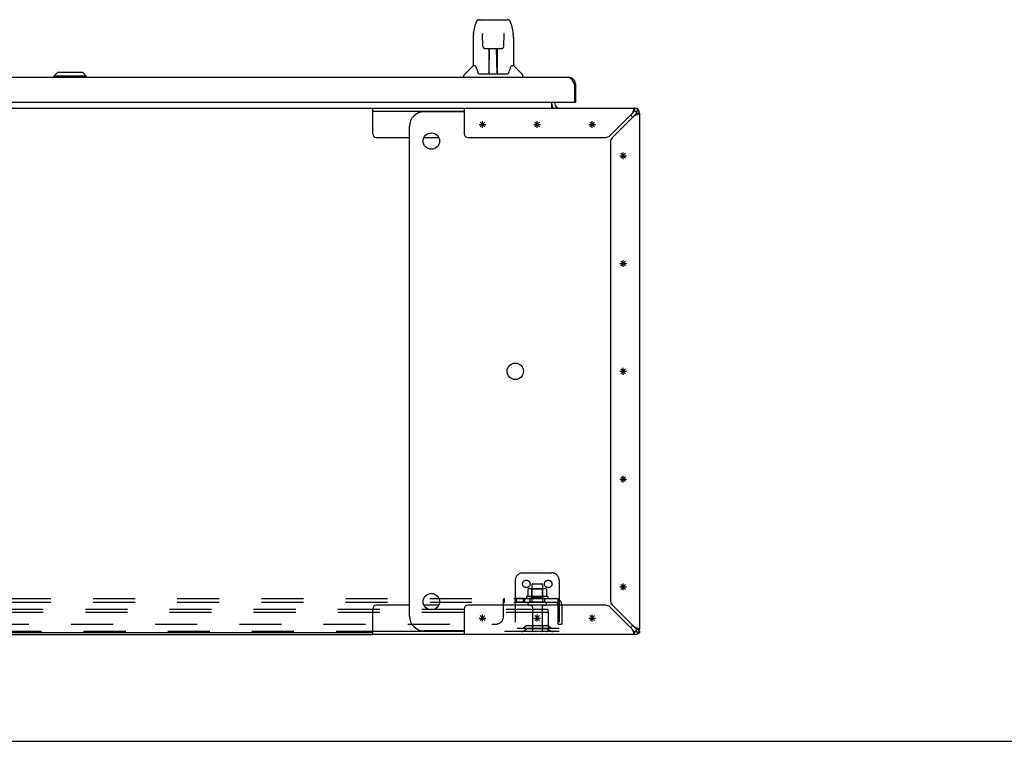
# Model space of a CAD drawing. Header units: inches. Extents: x 0 to 262, y 0 to 169.
# Tile 5 of 40: x 97 to 131, y 0 to 25. Entities that reach past the tile are written whole.
import ezdxf

# ---------------------------------------------------------------- set-up
doc = ezdxf.new("R2010")
doc.units = ezdxf.units.IN
doc.header["$LTSCALE"] = 14.384615
doc.header["$MEASUREMENT"] = 0
doc.linetypes.add('HIDDEN', pattern=[0.2, 0.1, -0.1])
doc.layers.get('0').update_dxf_attribs({"linetype": 'CONTINUOUS'})
doc.layers.add('02___PRT_ALL_AXES', color=7, linetype='CONTINUOUS')
doc.layers.add('DEFAULT_2', color=8, linetype='HIDDEN')

msp = doc.modelspace()

# ---------------------------------------------------------------- linework, layer by layer
at = {"color": 7, "linetype": 'Continuous'}
for p, q in [((112.818, 24.681), (113.788, 24.681)), ((112.905, 24.681), (112.903, 24.681)), ((112.629, 24.221), (112.694, 24.526)), ((113.912, 24.526), (113.977, 24.221)), ((112.614, 24.078), (112.614, 23.106)), ((112.937, 24.169), (112.917, 24.169)), ((112.936, 24.205), (112.936, 24.202)), ((112.936, 24.202), (112.936, 24.197)), ((112.936, 24.197), (112.936, 24.189)), ((112.936, 24.189), (112.936, 24.179)), ((112.943, 23.774), (112.936, 24.179)), ((113.663, 23.774), (113.67, 24.186)), ((113.689, 24.169), (113.669, 24.169)), ((113.67, 24.195), (113.67, 24.2)), ((113.67, 24.186), (113.67, 24.195)), ((113.992, 24.077), (113.992, 23.106)), ((113.024, 23.697), (113.144, 23.697)), ((113.154, 22.851), (113.169, 23.697)), ((113.161, 23.282), (113.161, 23.697)), ((113.168, 23.641), (113.161, 23.641)), ((113.18, 23.698), (113.426, 23.698)), ((113.429, 22.83), (113.414, 23.698)), ((113.415, 23.641), (113.445, 23.641)), ((113.419, 23.698), (113.419, 23.641)), ((113.445, 22.83), (113.445, 23.697)), ((113.462, 23.697), (113.582, 23.697)), ((113.165, 23.472), (113.161, 23.472)), ((113.164, 23.46), (113.161, 23.46)), ((113.445, 23.472), (113.418, 23.472)), ((113.445, 23.46), (113.418, 23.46)), ((113.422, 23.232), (113.445, 23.232)), ((113.445, 23.228), (113.422, 23.228)), ((112.608, 23.1), (112.311, 22.803)), ((112.687, 23.106), (112.614, 23.106)), ((113.155, 22.902), (113.154, 22.877)), ((113.428, 22.877), (113.428, 22.902)), ((113.992, 23.106), (113.919, 23.106)), ((113.998, 23.1), (114.295, 22.803)), ((98.401, 22.87), (98.283, 22.752)), ((99.386, 22.752), (98.283, 22.752)), ((98.283, 22.752), (98.283, 22.712)), ((99.268, 22.87), (98.401, 22.87)), ((99.267, 22.87), (99.385, 22.752)), ((99.268, 22.87), (99.386, 22.752)), ((99.385, 22.752), (99.385, 22.712)), ((99.386, 22.752), (99.386, 22.712)), ((112.299, 22.712), (112.299, 22.775)), ((112.782, 22.854), (112.787, 22.846)), ((112.817, 22.83), (113.789, 22.83)), ((113.161, 22.83), (113.161, 22.835)), ((114.307, 22.712), (114.307, 22.775)), ((116.116, 22.466), (116.074, 22.466)), ((54.426, 21.654), (109.18, 21.654)), ((109.18, 20.779), (109.18, 21.654)), ((109.18, 21.55), (112.303, 21.55)), ((115.303, 21.683), (115.303, 21.858)), ((116.054, 21.858), (116.116, 21.858)), ((118.137, 21.55), (118.137, 21.654)), ((118.254, 21.606), (118.181, 21.532)), ((112.303, 21.529), (110.934, 21.529)), ((118.303, 21.488), (118.199, 21.488)), ((110.434, 4.279), (110.434, 21.029)), ((109.305, 20.654), (110.434, 20.654)), ((110.933, 20.654), (111.436, 20.654)), ((109.18, 3.654), (109.18, 4.529)), ((110.434, 4.654), (109.305, 4.654)), ((111.436, 4.654), (110.933, 4.654)), ((109.18, 3.706), (54.426, 3.706)), ((112.303, 3.758), (109.18, 3.758)), ((112.303, 3.779), (110.934, 3.779)), ((118.137, 3.654), (118.137, 3.758)), ((118.254, 3.703), (118.181, 3.777)), ((118.199, 3.821), (118.303, 3.821)), ((118.257, 3.706), (118.303, 3.706)), ((118.199, 3.667), (118.199, 3.654)), ((0, 0), (261.538, 0))]:
    msp.add_line(p, q, dxfattribs=at)
at = {"color": 3, "linetype": 'Continuous'}
for p, q in [((81.8, 22.712), (115.869, 22.712)), ((116.029, 22.548), (116.036, 22.536)), ((116.036, 22.536), (116.043, 22.523)), ((116.043, 22.523), (116.05, 22.511)), ((116.05, 22.511), (116.056, 22.498)), ((116.056, 22.498), (116.067, 22.479)), ((116.067, 22.479), (116.074, 22.466)), ((116.074, 22.466), (116.074, 21.878)), ((116.116, 22.466), (116.116, 21.858)), ((81.615, 21.858), (116.054, 21.858)), ((109.18, 21.654), (118.137, 21.654)), ((112.303, 21.654), (112.303, 20.779)), ((115.407, 21.858), (115.407, 21.797)), ((118.06, 21.488), (117.291, 20.719)), ((117.367, 20.643), (118.137, 21.412)), ((118.188, 21.427), (118.212, 21.435)), ((118.303, 21.488), (118.303, 3.821)), ((112.428, 20.654), (117.136, 20.654)), ((117.303, 20.487), (117.303, 4.822)), ((112.303, 4.529), (112.303, 3.654)), ((117.136, 4.654), (112.428, 4.654)), ((117.291, 4.59), (118.06, 3.821)), ((118.137, 3.897), (117.367, 4.666)), ((118.076, 3.769), (118.083, 3.745)), ((118.303, 3.766), (118.303, 3.706)), ((54.426, 3.654), (109.18, 3.654)), ((118.137, 3.654), (109.18, 3.654)), ((118.199, 3.654), (118.169, 3.654))]:
    msp.add_line(p, q, dxfattribs=at)
at = {"color": 40, "linetype": 'Continuous'}
for p, q in [((112.928, 20.977), (112.928, 21.207)), ((114.803, 20.977), (114.803, 21.207)), ((116.678, 20.977), (116.678, 21.207)), ((112.813, 21.092), (113.043, 21.092)), ((112.847, 21.011), (113.009, 21.173)), ((112.847, 21.173), (113.009, 21.011)), ((114.688, 21.092), (114.918, 21.092)), ((114.722, 21.011), (114.884, 21.173)), ((114.722, 21.173), (114.884, 21.011)), ((116.563, 21.092), (116.793, 21.092)), ((116.597, 21.011), (116.759, 21.173)), ((116.597, 21.173), (116.759, 21.011)), ((117.626, 20.029), (117.856, 20.029)), ((117.659, 19.948), (117.822, 20.111)), ((117.659, 20.111), (117.822, 19.948)), ((117.741, 19.914), (117.741, 20.144)), ((117.626, 16.342), (117.856, 16.342)), ((117.659, 16.261), (117.822, 16.423)), ((117.659, 16.423), (117.822, 16.261)), ((117.741, 16.227), (117.741, 16.457)), ((117.626, 12.654), (117.856, 12.654)), ((117.659, 12.736), (117.822, 12.573)), ((117.659, 12.573), (117.822, 12.736)), ((117.741, 12.539), (117.741, 12.769)), ((117.626, 8.967), (117.856, 8.967)), ((117.659, 9.048), (117.822, 8.886)), ((117.659, 8.886), (117.822, 9.048)), ((117.741, 8.852), (117.741, 9.082)), ((117.741, 5.164), (117.741, 5.394)), ((117.626, 5.279), (117.856, 5.279)), ((117.659, 5.361), (117.822, 5.198)), ((117.659, 5.198), (117.822, 5.361)), ((112.813, 4.217), (113.043, 4.217)), ((112.847, 4.298), (113.009, 4.136)), ((112.847, 4.136), (113.009, 4.298)), ((112.928, 4.102), (112.928, 4.332)), ((114.688, 4.217), (114.918, 4.217)), ((114.722, 4.298), (114.884, 4.136)), ((114.722, 4.136), (114.884, 4.298)), ((114.803, 4.102), (114.803, 4.332)), ((116.563, 4.217), (116.793, 4.217)), ((116.597, 4.298), (116.759, 4.136)), ((116.597, 4.136), (116.759, 4.298)), ((116.678, 4.102), (116.678, 4.332))]:
    msp.add_line(p, q, dxfattribs=at)
at = {"color": 7, "linetype": 'Continuous'}
for points in [[(112.818, 24.681), (112.814, 24.681), (112.799, 24.679), (112.784, 24.674), (112.77, 24.667), (112.758, 24.659), (112.747, 24.649), (112.738, 24.638), (112.729, 24.625), (112.722, 24.612), (112.715, 24.597), (112.709, 24.581), (112.703, 24.562), (112.698, 24.541), (112.694, 24.526)], [(113.888, 24.603), (113.882, 24.616), (113.875, 24.627), (113.868, 24.638), (113.86, 24.648), (113.85, 24.657), (113.84, 24.665), (113.828, 24.671), (113.816, 24.676), (113.802, 24.68), (113.788, 24.681)], [(113.912, 24.526), (113.909, 24.538), (113.904, 24.557), (113.899, 24.574), (113.894, 24.59), (113.888, 24.603)], [(112.629, 24.221), (112.623, 24.189), (112.618, 24.147), (112.615, 24.105), (112.614, 24.078)], [(112.935, 24.209), (112.935, 24.21), (112.935, 24.21), (112.935, 24.209), (112.936, 24.209), (112.936, 24.208), (112.936, 24.207), (112.936, 24.205)], [(113.67, 24.2), (113.67, 24.204), (113.67, 24.205), (113.67, 24.207), (113.67, 24.208), (113.671, 24.209), (113.671, 24.209), (113.671, 24.21)], [(113.992, 24.077), (113.991, 24.105), (113.988, 24.148), (113.983, 24.19), (113.977, 24.221)], [(112.943, 23.774), (112.945, 23.762), (112.948, 23.75), (112.953, 23.738), (112.961, 23.727), (112.97, 23.717), (112.98, 23.709), (112.991, 23.703), (113.003, 23.699), (113.015, 23.697), (113.023, 23.697)], [(113.144, 23.697), (113.147, 23.697), (113.156, 23.697), (113.165, 23.697), (113.174, 23.698), (113.18, 23.698)], [(113.426, 23.698), (113.434, 23.698), (113.443, 23.697), (113.451, 23.697), (113.46, 23.697), (113.462, 23.697)], [(113.583, 23.697), (113.592, 23.697), (113.604, 23.699), (113.616, 23.704), (113.627, 23.71), (113.638, 23.718), (113.646, 23.728), (113.653, 23.739), (113.659, 23.751), (113.662, 23.764), (113.663, 23.774)], [(112.684, 23.106), (112.689, 23.096), (112.703, 23.068), (112.718, 23.033), (112.733, 22.99), (112.75, 22.942), (112.764, 22.894)], [(112.764, 22.894), (112.767, 22.886), (112.772, 22.873), (112.777, 22.863), (112.782, 22.854)], [(113.824, 22.853), (113.829, 22.862), (113.834, 22.873), (113.839, 22.886), (113.842, 22.894)], [(113.842, 22.894), (113.856, 22.94), (113.872, 22.988), (113.887, 23.031), (113.903, 23.067), (113.917, 23.096), (113.922, 23.106)], [(112.787, 22.846), (112.793, 22.84), (112.8, 22.835), (112.807, 22.832), (112.815, 22.831), (112.817, 22.83)], [(113.789, 22.83), (113.79, 22.831), (113.798, 22.832), (113.806, 22.835), (113.813, 22.84)], [(113.813, 22.84), (113.819, 22.846), (113.824, 22.853)], [(115.303, 21.683), (115.305, 21.684), (115.306, 21.684), (115.308, 21.683), (115.31, 21.683), (115.312, 21.682), (115.314, 21.681), (115.316, 21.679), (115.317, 21.678), (115.319, 21.676), (115.32, 21.674), (115.321, 21.672), (115.323, 21.67)], [(115.323, 21.67), (115.325, 21.666), (115.327, 21.665), (115.328, 21.663), (115.329, 21.661), (115.331, 21.659), (115.332, 21.658)], [(115.332, 21.658), (115.334, 21.656), (115.335, 21.656), (115.337, 21.655), (115.338, 21.654), (115.34, 21.654)], [(118.137, 21.55), (118.129, 21.55), (118.121, 21.547), (118.114, 21.544), (118.106, 21.538), (118.098, 21.532)], [(118.098, 21.532), (118.091, 21.525), (118.083, 21.516), (118.076, 21.507), (118.068, 21.498), (118.06, 21.488)], [(118.137, 21.412), (118.146, 21.419), (118.156, 21.427), (118.165, 21.435), (118.173, 21.442), (118.181, 21.45), (118.187, 21.457), (118.192, 21.465), (118.196, 21.473), (118.198, 21.48), (118.199, 21.488)], [(118.06, 3.821), (118.068, 3.811), (118.076, 3.802), (118.083, 3.792), (118.091, 3.784), (118.098, 3.777), (118.106, 3.77), (118.114, 3.765), (118.121, 3.761), (118.129, 3.759), (118.137, 3.758)], [(118.181, 3.859), (118.173, 3.867), (118.165, 3.874), (118.156, 3.882), (118.146, 3.889), (118.137, 3.897)], [(118.199, 3.821), (118.198, 3.828), (118.196, 3.836), (118.192, 3.844), (118.187, 3.851), (118.181, 3.859)]]:
    msp.add_lwpolyline(points, dxfattribs=at)
at = {"color": 3, "linetype": 'Continuous'}
for points in [[(115.869, 22.712), (115.872, 22.712), (115.876, 22.712), (115.879, 22.712), (115.883, 22.711), (115.886, 22.71), (115.889, 22.709), (115.893, 22.708), (115.896, 22.707), (115.9, 22.706), (115.903, 22.704), (115.907, 22.702), (115.91, 22.7), (115.913, 22.698), (115.917, 22.696), (115.92, 22.694), (115.924, 22.691), (115.927, 22.688), (115.93, 22.686), (115.934, 22.682), (115.937, 22.679), (115.941, 22.676), (115.944, 22.673), (115.947, 22.669), (115.951, 22.665), (115.954, 22.661), (115.958, 22.657), (115.961, 22.653), (115.964, 22.649), (115.968, 22.645), (115.971, 22.64), (115.975, 22.636), (115.978, 22.631), (115.981, 22.626), (115.985, 22.621), (115.988, 22.616), (115.992, 22.611), (115.995, 22.605), (115.999, 22.6), (116.002, 22.595), (116.005, 22.589), (116.009, 22.583), (116.012, 22.578), (116.016, 22.572), (116.019, 22.566), (116.022, 22.56), (116.026, 22.554), (116.029, 22.548)], [(118.083, 21.563), (118.076, 21.539), (118.068, 21.514), (118.06, 21.488)], [(118.137, 21.654), (118.129, 21.652), (118.121, 21.646), (118.114, 21.636), (118.106, 21.623), (118.098, 21.606), (118.091, 21.586), (118.083, 21.563)], [(118.137, 21.412), (118.163, 21.419), (118.188, 21.427)], [(118.212, 21.435), (118.234, 21.442), (118.254, 21.45), (118.271, 21.457), (118.285, 21.465), (118.295, 21.473), (118.301, 21.48), (118.303, 21.488)], [(118.06, 3.821), (118.068, 3.795), (118.076, 3.769)], [(118.083, 3.745), (118.091, 3.723), (118.098, 3.703), (118.106, 3.686), (118.114, 3.672), (118.121, 3.662), (118.129, 3.656), (118.137, 3.654)], [(118.212, 3.874), (118.188, 3.882), (118.163, 3.889), (118.137, 3.897)], [(118.303, 3.821), (118.301, 3.828), (118.295, 3.836), (118.285, 3.844), (118.271, 3.851), (118.254, 3.859), (118.234, 3.867), (118.212, 3.874)]]:
    msp.add_lwpolyline(points, dxfattribs=at)
at = {"color": 7, "linetype": 'Continuous'}
for centre in [(111.184, 20.529), (114.052, 12.654), (111.184, 4.779)]:
    msp.add_circle(centre, 0.281, dxfattribs=at)
for centre, radius, start, end in [((112.622, 23.086), 0.0197, 90, 135), ((113.984, 23.086), 0.0197, 45, 90), ((112.338, 22.775), 0.0394, 135, 180), ((113.173, 22.85), 0.0197, 179, 270), ((113.173, 22.85), 0.0197, 260.739, 269.9232), ((113.409, 22.85), 0.0197, 270, 1), ((113.409, 22.85), 0.0197, 270.0771, 272.6469), ((114.268, 22.775), 0.0394, 0, 45), ((115.55, 21.797), 0.246, 180, 214.2307), ((118.137, 21.488), 0.0625, 0, 90), ((110.934, 21.029), 0.5, 90, 180), ((117.677, 21.029), 0.5, 38.696, 51.0622), ((109.305, 20.779), 0.125, 180, 270), ((109.305, 4.529), 0.125, 90, 180), ((110.934, 4.279), 0.5, 180, 270), ((117.677, 4.279), 0.5, 308.9378, 321.304), ((118.137, 3.821), 0.0625, 270, 360)]:
    msp.add_arc(centre, radius, start, end, dxfattribs=at)
at = {"color": 3, "linetype": 'Continuous'}
for centre, radius, start, end in [((115.869, 22.466), 0.246, 0, 90), ((116.054, 21.878), 0.02, 270, 360), ((115.55, 21.797), 0.142, 180, 270), ((118.137, 21.488), 0.167, 0, 90), ((112.428, 20.779), 0.125, 180, 270), ((117.136, 20.874), 0.22, 270, 315), ((117.523, 20.487), 0.22, 135, 180), ((117.523, 4.822), 0.22, 180, 225), ((112.428, 4.529), 0.125, 90, 180), ((117.136, 4.434), 0.22, 45, 90), ((118.137, 3.821), 0.167, 270, 360)]:
    msp.add_arc(centre, radius, start, end, dxfattribs=at)
at = {"color": 7, "linetype": 'Continuous'}
for centre, major_axis, start_param, end_param in [((113.153, 22.87), (0, 0.0394), -2.940151, -2.835574), ((113.429, 22.87), (0.0394, 0), -1.876815, -1.570796)]:
    msp.add_ellipse(centre, major_axis=major_axis, ratio=1, start_param=start_param, end_param=end_param, dxfattribs=at)
at = {"layer": '02___PRT_ALL_AXES', "color": 8, "linetype": 'HIDDEN'}
for p, q in [((114.62, 5.353), (114.62, 4.758)), ((114.986, 5.353), (114.986, 4.758)), ((114.364, 4.883), (114.044, 4.883)), ((114.044, 4.883), (114.044, 4.758)), ((114.364, 4.758), (114.044, 4.758)), ((114.083, 4.883), (114.083, 4.758)), ((114.325, 4.883), (114.325, 4.758)), ((114.364, 4.883), (114.364, 4.758)), ((115.159, 4.953), (114.447, 4.953)), ((114.469, 4.883), (114.553, 4.883)), ((115.053, 4.883), (114.553, 4.883)), ((114.553, 4.883), (114.553, 4.758)), ((115.053, 4.758), (114.553, 4.758)), ((115.053, 4.883), (115.137, 4.883)), ((115.053, 4.883), (115.053, 4.758)), ((114.637, 4.59), (114.637, 3.788)), ((114.969, 4.59), (114.969, 3.788))]:
    msp.add_line(p, q, dxfattribs=at)
for centre, radius, start, end in [((114.469, 4.922), 0.0384, 124.4497, 270), ((114.803, 4.353), 0.698, 117.6814, 120.6631), ((114.803, 4.353), 0.698, 59.3369, 62.3186), ((115.137, 4.922), 0.0384, 270, 55.5503)]:
    msp.add_arc(centre, radius, start, end, dxfattribs=at)
at = {"layer": 'DEFAULT_2', "color": 8, "linetype": 'HIDDEN'}
for p, q in [((114.303, 5.758), (115.303, 5.758)), ((114.053, 5.508), (114.053, 3.758)), ((115.553, 5.508), (115.553, 3.758)), ((114.484, 5.198), (114.484, 4.98)), ((115.059, 5.219), (114.547, 5.219)), ((114.62, 5.199), (114.6, 5.219)), ((114.987, 5.199), (114.62, 5.199)), ((114.62, 4.903), (114.62, 5.199)), ((114.65, 5.383), (114.956, 5.383)), ((114.987, 5.199), (115.007, 5.219)), ((114.987, 4.903), (114.987, 5.199)), ((115.122, 5.198), (115.122, 4.98)), ((47.834, 4.883), (115.522, 4.883)), ((47.834, 4.758), (115.522, 4.758)), ((113.647, 4.258), (113.647, 4.829)), ((113.649, 4.832), (113.65, 4.834)), ((113.682, 4.758), (113.682, 4.883)), ((114.62, 4.903), (114.6, 4.883)), ((114.987, 4.903), (114.62, 4.903)), ((114.987, 4.903), (115.007, 4.883)), ((115.56, 4.829), (115.481, 4.733)), ((115.501, 4.758), (115.502, 4.759)), ((115.522, 4.758), (115.522, 4.883)), ((115.178, 4.508), (48.178, 4.508)), ((115.178, 4.404), (48.178, 4.404)), ((115.068, 4.652), (114.539, 4.652)), ((115.178, 4.404), (115.178, 4.508)), ((115.178, 4.404), (115.178, 3.818)), ((115.522, 4.008), (115.522, 4.646)), ((115.647, 4.646), (115.647, 4.008)), ((115.118, 3.758), (48.238, 3.758)), ((49.959, 4.008), (113.397, 4.008)), ((115.553, 3.862), (114.053, 3.862)), ((114.396, 3.931), (114.328, 3.882)), ((114.457, 3.846), (114.389, 3.798)), ((115.144, 3.952), (114.463, 3.952)), ((115.144, 3.848), (114.463, 3.848)), ((114.628, 3.952), (114.628, 3.848)), ((114.978, 3.952), (114.978, 3.848)), ((115.553, 3.758), (115.118, 3.758)), ((115.149, 3.846), (115.217, 3.798)), ((115.21, 3.931), (115.278, 3.882)), ((115.522, 4.008), (115.647, 4.008))]:
    msp.add_line(p, q, dxfattribs=at)
for points in [[(114.49, 5.207), (114.489, 5.206), (114.487, 5.205), (114.486, 5.204), (114.485, 5.203), (114.485, 5.201), (114.484, 5.199), (114.484, 5.198)], [(115.116, 5.207), (115.117, 5.206), (115.119, 5.205), (115.12, 5.204), (115.121, 5.203), (115.121, 5.201), (115.122, 5.199), (115.122, 5.198)], [(113.647, 4.829), (113.649, 4.832), (113.65, 4.834), (113.652, 4.838), (113.654, 4.841), (113.655, 4.845), (113.657, 4.849), (113.66, 4.857)], [(113.647, 4.733), (113.649, 4.732), (113.65, 4.732), (113.652, 4.732), (113.654, 4.733), (113.655, 4.733), (113.657, 4.734), (113.658, 4.735), (113.66, 4.736), (113.661, 4.737), (113.663, 4.739), (113.664, 4.74)], [(113.647, 4.733), (113.649, 4.732), (113.65, 4.732)], [(113.652, 4.732), (113.654, 4.733), (113.655, 4.733), (113.657, 4.734), (113.658, 4.735)], [(113.66, 4.857), (113.662, 4.86), (113.664, 4.864)], [(113.66, 4.736), (113.661, 4.737), (113.663, 4.739), (113.664, 4.74), (113.665, 4.742), (113.667, 4.744), (113.669, 4.748)], [(113.664, 4.864), (113.665, 4.868), (113.667, 4.871), (113.669, 4.874), (113.671, 4.877), (113.673, 4.879)], [(113.669, 4.874), (113.671, 4.877), (113.673, 4.879), (113.675, 4.881), (113.677, 4.882), (113.679, 4.883), (113.681, 4.883), (113.682, 4.883)], [(113.669, 4.748), (113.671, 4.75), (113.672, 4.752), (113.673, 4.753), (113.675, 4.755), (113.676, 4.756), (113.678, 4.757), (113.679, 4.758), (113.681, 4.758), (113.682, 4.758)], [(113.672, 4.752), (113.673, 4.753), (113.675, 4.755), (113.676, 4.756), (113.678, 4.757), (113.679, 4.758), (113.681, 4.758), (113.682, 4.758)], [(113.675, 4.881), (113.677, 4.882), (113.679, 4.883), (113.681, 4.883), (113.682, 4.883)], [(114.484, 4.98), (114.484, 4.979), (114.484, 4.977), (114.484, 4.976), (114.483, 4.976), (114.483, 4.975), (114.482, 4.974), (114.482, 4.974), (114.482, 4.973), (114.481, 4.973), (114.481, 4.973), (114.481, 4.972), (114.481, 4.972), (114.48, 4.972), (114.48, 4.972), (114.48, 4.972), (114.479, 4.971), (114.479, 4.971), (114.479, 4.971)], [(115.127, 4.971), (115.127, 4.971), (115.127, 4.971), (115.126, 4.972), (115.126, 4.972), (115.126, 4.972), (115.126, 4.972), (115.125, 4.972), (115.125, 4.973), (115.125, 4.973), (115.124, 4.973), (115.124, 4.974), (115.124, 4.974), (115.123, 4.975), (115.123, 4.976), (115.123, 4.976), (115.122, 4.977), (115.122, 4.979), (115.122, 4.98)], [(115.481, 4.733), (115.482, 4.732), (115.482, 4.732), (115.483, 4.732), (115.484, 4.733), (115.485, 4.733), (115.486, 4.734), (115.488, 4.735), (115.489, 4.736), (115.491, 4.737), (115.493, 4.739), (115.494, 4.74), (115.498, 4.744)], [(115.498, 4.744), (115.5, 4.746), (115.502, 4.748), (115.505, 4.75), (115.507, 4.752), (115.509, 4.753), (115.512, 4.755), (115.514, 4.756), (115.516, 4.757), (115.518, 4.758), (115.52, 4.758), (115.522, 4.758)], [(115.522, 4.818), (115.522, 4.818), (115.522, 4.818), (115.522, 4.818), (115.522, 4.818), (115.522, 4.817), (115.522, 4.817), (115.522, 4.816), (115.522, 4.815), (115.521, 4.815), (115.521, 4.814), (115.521, 4.813), (115.521, 4.813), (115.521, 4.812), (115.521, 4.811), (115.521, 4.811), (115.52, 4.81), (115.52, 4.809), (115.52, 4.808), (115.52, 4.807), (115.52, 4.807), (115.52, 4.806), (115.519, 4.805), (115.519, 4.804), (115.519, 4.803), (115.519, 4.802), (115.519, 4.802), (115.518, 4.801), (115.518, 4.8), (115.518, 4.799), (115.518, 4.798), (115.517, 4.797), (115.517, 4.796), (115.517, 4.795), (115.516, 4.794), (115.516, 4.793), (115.516, 4.793), (115.516, 4.792), (115.515, 4.791), (115.515, 4.79), (115.515, 4.789), (115.514, 4.788), (115.514, 4.786), (115.513, 4.785), (115.513, 4.784), (115.513, 4.783), (115.512, 4.782), (115.512, 4.781), (115.511, 4.78), (115.511, 4.779), (115.511, 4.778), (115.51, 4.777), (115.51, 4.776), (115.509, 4.775), (115.509, 4.774), (115.508, 4.773), (115.508, 4.772), (115.508, 4.771), (115.507, 4.77), (115.507, 4.769), (115.506, 4.768), (115.506, 4.767), (115.506, 4.767), (115.505, 4.766), (115.505, 4.765), (115.504, 4.764), (115.504, 4.763), (115.503, 4.763), (115.503, 4.762), (115.503, 4.761), (115.502, 4.76), (115.502, 4.76), (115.502, 4.759), (115.501, 4.758), (115.501, 4.758), (115.5, 4.757), (115.5, 4.756), (115.5, 4.756), (115.499, 4.755), (115.499, 4.755), (115.499, 4.755)], [(115.499, 4.755), (115.499, 4.755), (115.499, 4.754), (115.499, 4.754), (115.499, 4.754), (115.499, 4.755), (115.499, 4.755), (115.499, 4.755), (115.5, 4.756), (115.5, 4.756), (115.5, 4.756), (115.501, 4.757), (115.501, 4.757), (115.501, 4.758)], [(115.546, 4.853), (115.542, 4.86), (115.54, 4.864), (115.539, 4.868), (115.537, 4.871), (115.535, 4.874), (115.533, 4.877), (115.531, 4.879), (115.529, 4.881), (115.527, 4.882), (115.525, 4.883), (115.523, 4.883), (115.522, 4.883)], [(115.522, 4.815), (115.522, 4.815), (115.522, 4.816), (115.522, 4.817), (115.522, 4.817), (115.522, 4.817), (115.522, 4.818), (115.522, 4.818), (115.522, 4.818)], [(115.56, 4.829), (115.558, 4.832), (115.556, 4.834), (115.553, 4.838), (115.551, 4.841), (115.549, 4.845), (115.547, 4.849), (115.546, 4.853)]]:
    msp.add_lwpolyline(points, dxfattribs=at)
for centre in [(114.428, 5.383), (115.178, 5.383)]:
    msp.add_circle(centre, 0.128, dxfattribs=at)
for centre, radius, start, end in [((114.303, 5.508), 0.25, 90, 180), ((115.303, 5.508), 0.25, 0, 90), ((114.547, 5.078), 0.141, 90, 113.95), ((114.65, 5.353), 0.03, 90, 180), ((114.956, 5.353), 0.03, 0, 90), ((115.059, 5.078), 0.141, 66.05, 90), ((114.539, 4.705), 0.053, 90, 270), ((115.068, 4.705), 0.053, 270, 90), ((115.41, 4.646), 0.237, 0, 90), ((115.41, 4.646), 0.112, 0, 90), ((114.575, 4.59), 0.0625, 0, 90), ((115.032, 4.59), 0.0625, 90, 180), ((113.397, 4.258), 0.25, 270, 360), ((114.267, 3.966), 0.104, 270, 305.7539), ((114.267, 3.966), 0.208, 270, 305.7539), ((114.463, 3.838), 0.114, 90, 125.7539), ((114.463, 3.838), 0.01, 90, 125.7539), ((114.667, 3.788), 0.03, 180, 270), ((114.939, 3.788), 0.03, 270, 360), ((115.116, 3.821), 0.0625, 270, 360), ((115.118, 3.818), 0.06, 270, 360), ((115.144, 3.838), 0.114, 54.2461, 90), ((115.144, 3.838), 0.01, 54.2461, 90), ((115.339, 3.966), 0.208, 234.2461, 270), ((115.339, 3.966), 0.104, 234.2461, 270)]:
    msp.add_arc(centre, radius, start, end, dxfattribs=at)

doc.saveas('drawing.dxf')
